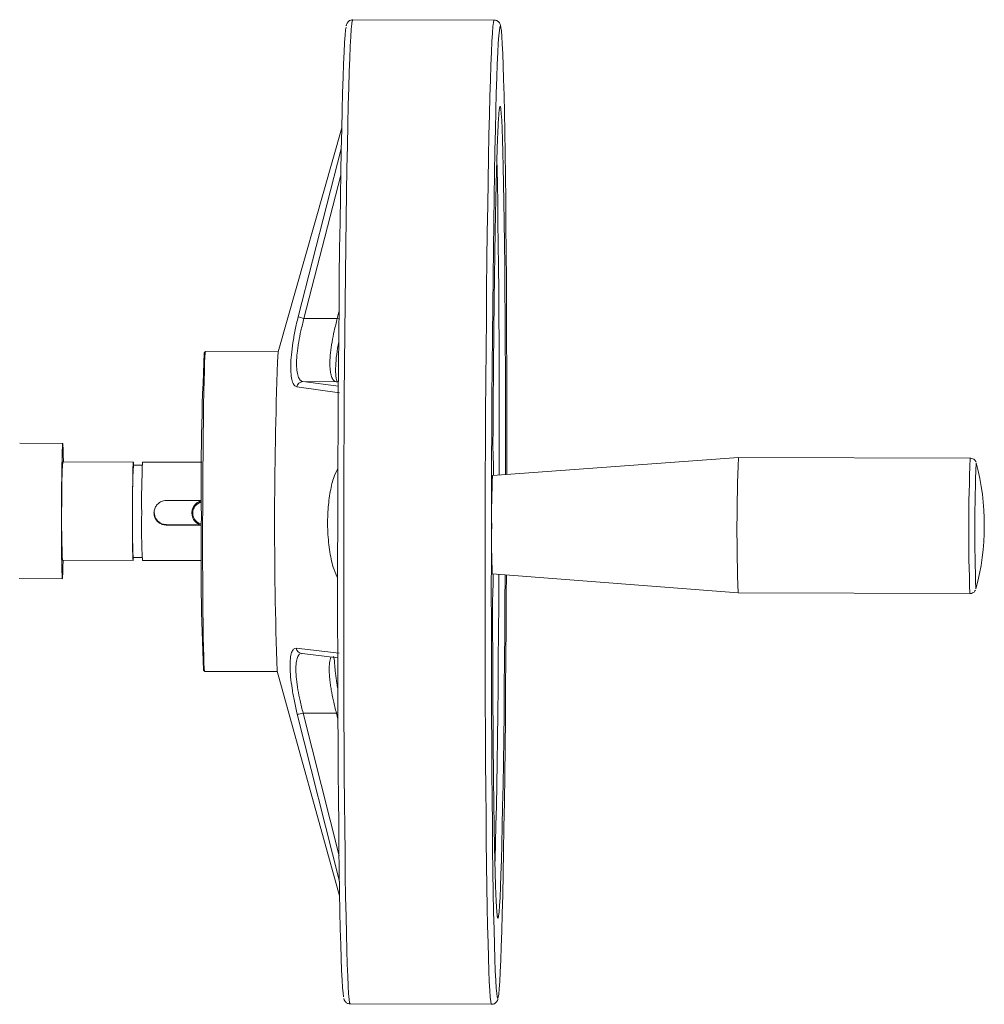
# Model space of a CAD drawing. Header units: millimetres. Extents: x 35 to 405, y 37 to 275.
# Tile 21 of 27: x 294 to 333, y 55 to 95. Entities that reach past the tile are written whole.
import ezdxf

# ---------------------------------------------------------------- set-up
doc = ezdxf.new("R2010")
doc.units = ezdxf.units.MM

msp = doc.modelspace()

# ---------------------------------------------------------------- linework, layer by layer
at = {"color": 7, "linetype": 'Continuous', "lineweight": 18}
for p, q in [((313.5371, 94.9406), (307.7878, 94.9561)), ((307.3365, 90.5595), (304.7462, 81.4542)), ((305.8003, 82.8188), (307.1556, 82.8152)), ((301.8006, 81.4714), (301.7505, 81.4215)), ((304.749, 81.4642), (301.8022, 81.4722)), ((307.2499, 79.7967), (305.5135, 80.0321)), ((307.1108, 80.2421), (305.7554, 80.2458)), ((307.1108, 80.2421), (307.2006, 80.2307)), ((295.9928, 77.7378), (294.2431, 77.7425)), ((298.8655, 76.9801), (295.9908, 76.9878)), ((299.2292, 76.8541), (298.8651, 76.8551)), ((301.6442, 76.9726), (299.2404, 76.9791)), ((323.4721, 77.159), (313.4713, 76.4359)), ((323.4708, 77.1578), (323.4721, 77.159)), ((332.895, 77.1336), (323.4721, 77.159)), ((333.1375, 76.9456), (333.1384, 76.9426)), ((300.2056, 75.4187), (301.6352, 75.4149)), ((300.2122, 74.4358), (300.2033, 74.4192)), ((300.2122, 74.4358), (301.5736, 74.4322)), ((301.6319, 74.4153), (300.2033, 74.4192)), ((295.98, 72.9878), (298.8547, 72.9801)), ((298.855, 73.1051), (299.2191, 73.1041)), ((299.2296, 72.9791), (301.6334, 72.9726)), ((313.4606, 72.436), (323.4573, 71.659)), ((294.2282, 72.2425), (295.978, 72.2378)), ((323.4573, 71.659), (332.8802, 71.6337)), ((332.8814, 71.6349), (332.8802, 71.6337)), ((333.1247, 71.8234), (333.1235, 71.82)), ((305.4898, 69.4123), (307.2263, 69.2071)), ((305.6675, 69.1941), (305.6757, 69.2069)), ((305.696, 69.1894), (305.7145, 69.1954)), ((305.7308, 69.2007), (307.1821, 69.0165)), ((301.7158, 68.5231), (301.7656, 68.473)), ((301.7672, 68.4722), (304.714, 68.4643)), ((304.7112, 68.4743), (307.2525, 59.3552)), ((307.1199, 66.7723), (305.7646, 66.7759)), ((307.6801, 54.9562), (313.4294, 54.9408))]:
    msp.add_line(p, q, dxfattribs=at)
at = {"color": 8, "linetype": 'Continuous', "lineweight": 18}
for p, q in [((305.5632, 82.8825), (307.3192, 89.7063)), ((305.8003, 82.8188), (307.2987, 88.6425)), ((307.1556, 82.8152), (307.2248, 83.0839)), ((307.1992, 80.0626), (305.7554, 80.2458)), ((333.1338, 76.9429), (333.1375, 76.9456)), ((333.1235, 71.82), (333.1195, 71.8253)), ((307.2439, 59.9289), (305.5272, 66.7262)), ((307.2289, 60.9761), (305.7646, 66.7759)), ((307.1199, 66.7723), (307.1821, 66.5258)), ((313.6965, 58.4473), (313.7092, 58.491))]:
    msp.add_line(p, q, dxfattribs=at)
at = {"color": 8, "linetype": 'Continuous', "lineweight": 18, "flags": 128}
for points in [[(307.6801, 54.9562), (307.6789, 54.9564), (307.6582, 55.0061), (307.6378, 55.1449), (307.6178, 55.3722), (307.5983, 55.6869), (307.5794, 56.0877), (307.5612, 56.5728), (307.5438, 57.14), (307.5273, 57.7867), (307.5116, 58.5101), (307.497, 59.307), (307.4834, 60.1738), (307.4709, 61.1066), (307.4596, 62.1013), (307.4496, 63.1533), (307.4408, 64.2581), (307.4333, 65.4107), (307.4271, 66.6059), (307.4224, 67.8384), (307.419, 69.1026), (307.417, 70.3931), (307.4164, 71.7039), (307.4173, 73.0292), (307.4196, 74.3631), (307.4233, 75.6997), (307.4283, 77.033), (307.4347, 78.357), (307.4425, 79.6658), (307.4516, 80.9535), (307.4619, 82.2145), (307.4735, 83.4431), (307.4862, 84.6337), (307.5, 85.7812), (307.5148, 86.8803), (307.5307, 87.9261), (307.5474, 88.914), (307.565, 89.8396), (307.5833, 90.6987), (307.6023, 91.4874), (307.6219, 92.2024), (307.642, 92.8403), (307.6625, 93.3984), (307.6833, 93.8741), (307.7044, 94.2652), (307.7256, 94.5702), (307.7468, 94.7876), (307.768, 94.9163), (307.7878, 94.9561)], [(313.4294, 54.9408), (313.4178, 54.9546), (313.3972, 55.0489), (313.377, 55.232), (313.3572, 55.5032), (313.338, 55.8612), (313.3195, 56.3043), (313.3017, 56.8308), (313.2847, 57.4381), (313.2686, 58.1236), (313.2534, 58.8841), (313.2393, 59.7164), (313.2263, 60.6167), (313.2144, 61.581), (313.2037, 62.6049), (313.1943, 63.684), (313.1861, 64.8133), (313.1793, 65.9878), (313.1739, 67.2023), (313.1698, 68.4514), (313.1671, 69.7295), (313.1658, 71.0308), (313.166, 72.3496), (313.1675, 73.68), (313.1705, 75.016), (313.1749, 76.3517), (313.1806, 77.681), (313.1877, 78.9982), (313.1962, 80.2972), (313.2059, 81.5723), (313.2168, 82.8177), (313.2289, 84.028), (313.2422, 85.1977), (313.2566, 86.3216), (313.2719, 87.3947), (313.2882, 88.4121), (313.3054, 89.3694), (313.3233, 90.2622), (313.342, 91.0866), (313.3613, 91.8389), (313.3812, 92.5157), (313.4015, 93.114), (313.4222, 93.6312), (313.4431, 94.0649), (313.4642, 94.4131), (313.4855, 94.6744), (313.5067, 94.8476), (313.5278, 94.9318), (313.537, 94.9406)], [(313.7765, 94.6799), (313.7875, 94.6898), (313.808, 94.6407), (313.8109, 94.6265)], [(313.7896, 91.4219), (313.7888, 91.4244), (313.7699, 91.4327)], [(313.6425, 89.2386), (313.651, 88.897), (313.6651, 88.2404), (313.6782, 87.5103), (313.6902, 86.7109), (313.7011, 85.8465), (313.7107, 84.9218), (313.7191, 83.9421), (313.7262, 82.9126), (313.732, 81.8392), (313.7364, 80.7276), (313.7394, 79.5841), (313.7409, 78.4149), (313.7411, 77.2266), (313.7404, 76.4554)], [(307.1556, 82.8152), (307.2076, 82.803), (307.2215, 82.7998)], [(307.2004, 80.2251), (307.1629, 80.2366), (307.1108, 80.2421)], [(313.7276, 72.4152), (313.7276, 72.4135), (313.7208, 71.2286), (313.7126, 70.0641), (313.7032, 68.9265), (313.6926, 67.8222), (313.6808, 66.7571), (313.668, 65.7373), (313.6541, 64.7682), (313.6393, 63.8553), (313.6236, 63.0037), (313.6071, 62.2179), (313.59, 61.5024), (313.5723, 60.8611), (313.5653, 60.6358)], [(307.1807, 66.7866), (307.1719, 66.7845), (307.1199, 66.7723)], [(313.6988, 55.226), (313.6789, 55.1902), (313.6692, 55.2022)]]:
    msp.add_lwpolyline(points, dxfattribs=at)
at = {"color": 7, "linetype": 'Continuous', "lineweight": 18, "flags": 128}
for points in [[(307.5144, 94.6541), (307.4967, 94.5403), (307.4757, 94.3257), (307.4548, 94.0246), (307.434, 93.6383), (307.4134, 93.1685), (307.3932, 92.6174), (307.3734, 91.9875), (307.354, 91.2815), (307.3352, 90.5026), (307.3171, 89.6542), (307.2998, 88.7402), (307.2832, 87.7646), (307.2676, 86.7319), (307.2529, 85.6465), (307.2393, 84.5134), (307.2267, 83.3377), (307.2153, 82.1245), (307.2051, 80.8793), (307.1962, 79.6076), (307.1885, 78.3151), (307.1822, 77.0077), (307.1772, 75.6911), (307.1735, 74.3712)], [(313.4228, 74.3544), (313.4264, 75.6743), (313.4314, 76.9909), (313.4377, 78.2983), (313.4454, 79.5908), (313.4544, 80.8624), (313.4646, 82.1076), (313.476, 83.3208), (313.4885, 84.4966), (313.5021, 85.6297), (313.5168, 86.7151), (313.5325, 87.7478), (313.549, 88.7234), (313.5663, 89.6374), (313.5844, 90.4857), (313.6032, 91.2647), (313.6226, 91.9707), (313.6424, 92.6006), (313.6627, 93.1517), (313.6832, 93.6214), (313.704, 94.0077), (313.7249, 94.3089), (313.7459, 94.5235), (313.7668, 94.6507), (313.7765, 94.6799)], [(313.8109, 94.6265), (313.8282, 94.5037), (313.8479, 94.2792), (313.8672, 93.9684), (313.8858, 93.5726), (313.9038, 93.0936), (313.921, 92.5335), (313.9373, 91.8949), (313.9527, 91.1805), (313.9672, 90.3936), (313.9806, 89.5376), (313.9929, 88.6165), (314.0041, 87.6343), (314.014, 86.5953), (314.0227, 85.5044), (314.0301, 84.3662), (314.0362, 83.1859), (314.0409, 81.9689), (314.0442, 80.7204), (314.0462, 79.4461), (314.0467, 78.1517), (314.0459, 76.8429), (314.0454, 76.4774)], [(313.9944, 76.4738), (313.995, 77.2302), (313.9949, 78.4168), (313.9934, 79.5849), (313.9905, 80.7282), (313.9863, 81.8407), (313.9806, 82.9163), (313.9737, 83.9494), (313.9655, 84.9343), (313.956, 85.866), (313.9454, 86.7394), (313.9336, 87.5498), (313.9208, 88.2929), (313.9069, 88.9648), (313.8922, 89.5619), (313.8765, 90.081), (313.8602, 90.5192), (313.8431, 90.8744), (313.8254, 91.1445), (313.8073, 91.3282), (313.7896, 91.4219)], [(301.8022, 81.4722), (301.7992, 81.4693), (301.7872, 81.403), (301.7752, 81.2497), (301.7634, 81.0116), (301.7518, 80.6917), (301.7406, 80.2945), (301.7301, 79.8254), (301.7203, 79.2906), (301.7114, 78.6974), (301.7035, 78.0538), (301.6966, 77.3686), (301.691, 76.6509), (301.6866, 75.9106), (301.6835, 75.1576), (301.6819, 74.402), (301.6816, 73.6542), (301.6827, 72.9242), (301.6852, 72.2218), (301.689, 71.5567), (301.6941, 70.9378), (301.7005, 70.3734), (301.7079, 69.8712), (301.7165, 69.438), (301.7259, 69.0797), (301.7362, 68.801), (301.7471, 68.6058), (301.7585, 68.4966), (301.7672, 68.4722)], [(296.0096, 72.9877), (296.0029, 72.6894), (295.9954, 72.4567), (295.9877, 72.3054), (295.9799, 72.2403), (295.9722, 72.2635), (295.965, 72.3743), (295.9584, 72.5691), (295.9528, 72.8416), (295.9481, 73.1831), (295.9447, 73.5826), (295.9425, 74.0272), (295.9418, 74.5027), (295.9424, 74.9939), (295.9445, 75.4848), (295.9478, 75.9598), (295.9524, 76.4035), (295.958, 76.8017), (295.9645, 77.1416), (295.9717, 77.4123), (295.9793, 77.6051), (295.9871, 77.7137), (295.9949, 77.7347), (296.0023, 77.6675), (296.0092, 77.5141), (296.0154, 77.2795), (296.0203, 76.9877)], [(298.8286, 74.9208), (298.8303, 75.3519), (298.8334, 75.7657), (298.8377, 76.1427), (298.8431, 76.4653), (298.8493, 76.7185), (298.8559, 76.8904), (298.8628, 76.973), (298.8695, 76.9624), (298.8758, 76.8591), (298.876, 76.855)], [(298.8659, 73.105), (298.8608, 73.0169), (298.8539, 72.9807), (298.8474, 73.038), (298.8414, 73.186), (298.8363, 73.418), (298.8323, 73.723), (298.8297, 74.0868), (298.8284, 74.4924), (298.8286, 74.9208)], [(307.1735, 74.3712), (307.1713, 73.054), (307.1704, 71.7452), (307.171, 70.4508), (307.173, 69.1765), (307.1763, 67.928), (307.181, 66.7109), (307.1871, 65.5307), (307.1945, 64.3925), (307.2032, 63.3015), (307.2131, 62.2626), (307.2242, 61.2804), (307.2366, 60.3593), (307.25, 59.5033), (307.2644, 58.7164), (307.2799, 58.002), (307.2962, 57.3633), (307.3134, 56.8032), (307.3314, 56.3242), (307.35, 55.9284), (307.3692, 55.6176), (307.389, 55.3932), (307.4092, 55.2561), (307.413, 55.2401)], [(313.6692, 55.2022), (313.6584, 55.2393), (313.6382, 55.3764), (313.6185, 55.6008), (313.5992, 55.9116), (313.5806, 56.3074), (313.5626, 56.7864), (313.5454, 57.3465), (313.5291, 57.9852), (313.5136, 58.6996), (313.4992, 59.4865), (313.4858, 60.3424), (313.4735, 61.2636), (313.4623, 62.2458), (313.4524, 63.2847), (313.4437, 64.3757), (313.4363, 65.5138), (313.4302, 66.6941), (313.4255, 67.9112), (313.4222, 69.1597), (313.4202, 70.434), (313.4197, 71.7284), (313.4205, 73.0371), (313.4228, 74.3544)], [(314.0328, 72.3915), (314.0287, 71.5817), (314.021, 70.2893), (314.012, 69.0176), (314.0018, 67.7724), (313.9904, 66.5592), (313.9779, 65.3834), (313.9642, 64.2503), (313.9496, 63.165), (313.9339, 62.1322), (313.9174, 61.1567), (313.9, 60.2427), (313.8819, 59.3943), (313.8632, 58.6154), (313.8438, 57.9094), (313.824, 57.2794), (313.8037, 56.7284), (313.7832, 56.2586), (313.7624, 55.8723), (313.7415, 55.5712), (313.7205, 55.3565), (313.6996, 55.2294), (313.6988, 55.226)], [(313.7092, 58.491), (313.7155, 58.527), (313.7346, 58.6943), (313.7537, 58.9483), (313.7727, 59.2876), (313.7915, 59.7104), (313.81, 60.2144), (313.8281, 60.797), (313.8457, 61.4551), (313.8626, 62.1851), (313.8789, 62.9832), (313.8944, 63.8451), (313.909, 64.7662), (313.9227, 65.7415), (313.9354, 66.7659), (313.9471, 67.834), (313.9575, 68.9399), (313.9668, 70.0779), (313.9748, 71.2418), (313.9814, 72.3955)]]:
    msp.add_lwpolyline(points, dxfattribs=at)
at = {"color": 7, "linetype": 'Continuous', "lineweight": 18}
for centre, radius, start, end in [((306.3466, 85.328), 2.5679, 252.23605, 257.71584), ((407.4368, 76.2355), 105.8135, 177.190728, 180.787538), ((479.8569, 74.4928), 175.2491, 177.723423, 181.968057), ((305.7591, 79.9978), 0.248, 90.85066, 172.04451), ((286.247, 76.346), 27.2623, 0.19472, 2.41806), ((317.0314, 75.7656), 21.076, 176.67547, 180.65638), ((327.3212, 75.3806), 28.4943, 177.03394, 180.9173), ((329.5936, 75.4063), 30.3939, 177.03394, 180.9173), ((390.3074, 74.244), 66.9001, 177.503702, 182.214402), ((401.218, 74.1938), 68.1397, 177.687749, 181.991984), ((323.4647, 74.409), 10, 345.01504, 14.67644), ((343.8864, 74.8627), 30.4557, 177.0389, 180.91437), ((338.47, 74.6467), 42.5223, 178.81764, 182.2358), ((301.7552, 74.9304), 0.4996, 104.13912, 152.0674), ((323.8859, 74.351), 25.0618, 178.68874, 182.84949), ((325.9292, 74.308), 26.7326, 178.68874, 182.84949), ((300.2133, 74.9358), 0.5, 152.09314, 269.86602), ((301.7411, 74.9032), 0.4999, 152.09192, 257.37717), ((400.491, 72.9539), 98.8746, 178.941142, 182.568404), ((340.2188, 73.7652), 26.7913, 178.69221, 182.84385), ((279.9724, 72.818), 33.5282, 357.61375, 359.34205), ((305.7318, 69.4448), 0.2441, 187.65716, 269.77739), ((304.9987, 69.8403), 3.1586, 279.63275, 284.03295)]:
    msp.add_arc(centre, radius, start, end, dxfattribs=at)
at = {"color": 8, "linetype": 'Continuous', "lineweight": 18}
for centre, radius, start, end in [((398.6882, 74.2065), 65.8583, 177.452582, 182.238895), ((301.7407, 74.9031), 0.4996, 102.20335, 152.06735)]:
    msp.add_arc(centre, radius, start, end, dxfattribs=at)
at = {"color": 7, "linetype": 'Continuous', "lineweight": 18}
for points, knots in [([(307.7875, 94.9476), (307.7577, 94.9478), (307.6832, 94.9481), (307.6032, 94.8829), (307.5616, 94.827), (307.5392, 94.777), (307.5277, 94.7413), (307.5229, 94.716), (307.521, 94.7059)], [0, 0, 0, 0, 0.0907562, 0.2271814, 0.3665941, 0.5450698, 0.8177581, 1, 1, 1, 1]), ([(313.8061, 94.6727), (313.8055, 94.6771), (313.8005, 94.7122), (313.7916, 94.7436), (313.7606, 94.8157), (313.707, 94.8817), (313.6159, 94.9426), (313.5537, 94.9344), (313.537, 94.9321)], [0, 0, 0, 0, 0.0626314, 0.4984694, 0.6877253, 0.8214482, 0.9519302, 1, 1, 1, 1]), ([(313.767, 91.4193), (313.7607, 91.3973), (313.7471, 91.3499), (313.7261, 91.1363), (313.7041, 90.81), (313.6811, 90.3422), (313.6644, 89.907), (313.654, 89.5948), (313.6508, 89.495), (313.6475, 89.3928), (313.6443, 89.2882), (313.6411, 89.1811), (313.6389, 89.1039), (313.6368, 89.0299), (313.6335, 88.915), (313.6285, 88.7304), (313.623, 88.5156), (313.6181, 88.3211), (313.6137, 88.1347), (313.6092, 87.9414), (313.6047, 87.7388), (313.6002, 87.5313), (313.5969, 87.3723), (313.5923, 87.1439), (313.5866, 86.8524), (313.5791, 86.4486), (313.5722, 86.054), (313.5657, 85.6584), (313.5598, 85.2809), (313.5544, 84.9179), (313.5499, 84.6001), (313.5458, 84.3043), (313.5424, 84.0469), (313.5392, 83.7948), (313.5359, 83.5347), (313.5327, 83.2674), (313.5296, 82.997), (313.5273, 82.7931), (313.5245, 82.5366), (313.521, 82.2117), (313.5166, 81.7806), (313.5126, 81.357), (313.509, 80.957), (313.5054, 80.5428), (313.5026, 80.1929), (313.5004, 79.9095), (313.4988, 79.6939), (313.4972, 79.4774), (313.4957, 79.2602), (313.4942, 79.0421), (313.4931, 78.8736), (313.492, 78.7038), (313.4906, 78.4842), (313.4886, 78.148), (313.4866, 77.8023), (313.4855, 77.5795), (313.485, 77.4962)], [0, 0, 0, 0, 0.0528081, 0.1138643, 0.1749206, 0.2359768, 0.3081338, 0.3175866, 0.327039, 0.3364912, 0.3459431, 0.3553947, 0.364846, 0.3659239, 0.3743345, 0.3939608, 0.4112643, 0.4250973, 0.4385275, 0.4528537, 0.4671796, 0.4815053, 0.4958306, 0.4993327, 0.5270872, 0.5526357, 0.5750766, 0.5987616, 0.6224458, 0.6398414, 0.6596845, 0.6747365, 0.6876943, 0.7007685, 0.7145038, 0.7282388, 0.7419736, 0.7557082, 0.7589897, 0.7804154, 0.8039716, 0.8220704, 0.8415873, 0.861104, 0.8806202, 0.8905693, 0.9005182, 0.9104669, 0.9204154, 0.9303637, 0.9403118, 0.9433888, 0.9534767, 0.9701312, 0.9888429, 1, 1, 1, 1]), ([(305.5135, 80.0321), (305.4761, 80.0482), (305.4012, 80.0803), (305.3193, 80.2607), (305.2688, 80.5327), (305.2562, 80.8958), (305.2829, 81.3317), (305.347, 81.8226), (305.441, 82.3469), (305.5225, 82.7041), (305.5632, 82.8825)], [0, 0, 0, 0, 0.125252, 0.2505744, 0.3755328, 0.5002945, 0.6255122, 0.7499513, 0.8751483, 1, 1, 1, 1]), ([(305.7554, 80.2458), (305.7162, 80.2608), (305.6414, 80.2894), (305.5586, 80.4534), (305.5085, 80.6946), (305.4951, 81.0208), (305.5168, 81.3456), (305.5523, 81.6327), (305.5988, 81.929), (305.6771, 82.3267), (305.7579, 82.6494), (305.8003, 82.8188)], [0, 0, 0, 0, 0.1317535, 0.250933, 0.377746, 0.5002062, 0.6226244, 0.6855182, 0.749597, 0.8685315, 1, 1, 1, 1]), ([(307.1556, 82.8152), (307.1131, 82.6454), (307.0322, 82.322), (306.9382, 81.8445), (306.8763, 81.4073), (306.8504, 81.0155), (306.8617, 80.7459), (306.8891, 80.5681), (306.9279, 80.4222), (306.9969, 80.2855), (307.0716, 80.2571), (307.1108, 80.2421)], [0, 0, 0, 0, 0.1317535, 0.250933, 0.377746, 0.5002062, 0.6226244, 0.6855182, 0.749597, 0.8685315, 1, 1, 1, 1]), ([(307.1729, 80.2342), (307.1702, 80.234), (307.1641, 80.2334), (307.1399, 80.2705), (307.1112, 80.3669), (307.0872, 80.5581), (307.0861, 80.8814), (307.121, 81.3228), (307.1838, 81.69), (307.2137, 81.8652)], [0, 0, 0, 0, 0.07821, 0.1786869, 0.3031534, 0.4504149, 0.6228643, 0.8201659, 1, 1, 1, 1]), ([(333.1191, 76.9921), (333.1163, 76.9984), (333.1058, 77.0215), (333.0674, 77.0699), (333.0002, 77.114), (332.9358, 77.1374), (332.8996, 77.1316), (332.8933, 77.1306)], [0, 0, 0, 0, 0.0923916, 0.3396309, 0.6244259, 0.9346254, 1, 1, 1, 1]), ([(307.1711, 72.2769), (307.1171, 72.3844), (306.9915, 72.6343), (306.8438, 73.2969), (306.7572, 74.1144), (306.7608, 74.9548), (306.8464, 75.7158), (306.992, 76.3467), (307.1196, 76.5925), (307.1815, 76.7118)], [0, 0, 0, 0, 0.1189674, 0.2765454, 0.4290658, 0.5747114, 0.717463, 0.8628249, 1, 1, 1, 1]), ([(300.2033, 74.4192), (300.1481, 74.4246), (300.0377, 74.4355), (299.8899, 74.5185), (299.7753, 74.6419), (299.7145, 74.7836), (299.697, 74.9344), (299.7225, 75.0842), (299.8032, 75.2323), (299.9285, 75.3464), (300.0706, 75.4096), (300.1666, 75.4161), (300.2056, 75.4187)], [0, 0, 0, 0, 0.1050445, 0.2100082, 0.3170568, 0.4255684, 0.4999999, 0.6051023, 0.7101304, 0.8171048, 0.9256377, 1, 1, 1, 1]), ([(332.8874, 71.6356), (332.8913, 71.6351), (332.925, 71.6307), (332.983, 71.6521), (333.0455, 71.6912), (333.0831, 71.7335), (333.0975, 71.7583), (333.1029, 71.7677)], [0, 0, 0, 0, 0.04237014, 0.37296934, 0.63705836, 0.86265368, 1, 1, 1, 1]), ([(313.4715, 71.422), (313.472, 70.9735), (313.473, 70.0763), (313.4769, 68.7715), (313.4824, 67.5083), (313.4901, 66.2246), (313.4973, 65.333), (313.5024, 64.7877), (313.504, 64.6196), (313.5056, 64.4533), (313.5074, 64.2887), (313.5091, 64.126), (313.5104, 64.0126), (313.5116, 63.9058), (313.5134, 63.7426), (313.5164, 63.4928), (313.5199, 63.2198), (313.5231, 62.9854), (313.5261, 62.7709), (313.5292, 62.5583), (313.5325, 62.346), (313.5358, 62.1386), (313.5384, 61.9872), (313.5421, 61.7758), (313.5468, 61.5195), (313.5533, 61.1949), (313.5596, 60.9027), (313.566, 60.6324), (313.5721, 60.3954), (313.5779, 60.1839), (313.583, 60.0114), (313.5877, 59.8614), (313.5919, 59.738), (313.5959, 59.6236), (313.6001, 59.5122), (313.6044, 59.4045), (313.6087, 59.3024), (313.612, 59.2303), (313.6161, 59.1434), (313.6213, 59.0402), (313.6281, 58.9194), (313.6349, 58.8152), (313.6413, 58.7288), (313.6479, 58.652), (313.6535, 58.5975), (313.658, 58.5597), (313.6615, 58.5341), (313.6649, 58.5115), (313.6684, 58.492), (313.6718, 58.4755), (313.6745, 58.4652), (313.6765, 58.4586), (313.6774, 58.4565), (313.6778, 58.4553)], [0, 0, 0, 0, 0.0638879, 0.1277758, 0.1916637, 0.2555516, 0.3310551, 0.3409463, 0.3508371, 0.3607276, 0.3706179, 0.3805078, 0.3903974, 0.3915254, 0.400326, 0.4208626, 0.4389685, 0.453443, 0.4674962, 0.4824868, 0.4974771, 0.5124671, 0.5274569, 0.5311214, 0.560163, 0.5868964, 0.6103781, 0.6351615, 0.6599442, 0.6781465, 0.6989099, 0.71466, 0.7282187, 0.7418993, 0.7562716, 0.7706436, 0.7850154, 0.799387, 0.8028207, 0.82524, 0.8498888, 0.8688268, 0.889249, 0.9096708, 0.9300921, 0.9405026, 0.950913, 0.9613231, 0.9717329, 0.9821426, 0.992552, 0.9957718, 1, 1, 1, 1]), ([(305.5272, 66.7262), (305.4872, 66.9047), (305.4071, 67.2618), (305.3153, 67.7782), (305.2535, 68.2542), (305.229, 68.6695), (305.2433, 69.0062), (305.2952, 69.2485), (305.3777, 69.3967), (305.4525, 69.4071), (305.4898, 69.4123)], [0, 0, 0, 0, 0.125252, 0.2505744, 0.3755328, 0.5002945, 0.6255122, 0.7499513, 0.8751483, 1, 1, 1, 1]), ([(307.1776, 67.7616), (307.1643, 67.8343), (307.1219, 68.0674), (307.083, 68.3915), (307.0462, 68.7794), (307.0404, 68.9997), (307.0094, 69.0671), (307.0021, 69.0831)], [0, 0, 0, 0, 0.10517928, 0.33750385, 0.54589358, 0.89259705, 1, 1, 1, 1]), ([(307.4239, 55.1743), (307.4252, 55.1665), (307.4292, 55.1433), (307.4451, 55.1023), (307.4922, 55.0327), (307.5802, 54.962), (307.6536, 54.9644), (307.6803, 54.9653)], [0, 0, 0, 0, 0.1724831, 0.5150594, 0.7199602, 0.8979661, 1, 1, 1, 1]), ([(313.4296, 54.9498), (313.4495, 54.9477), (313.5144, 54.9408), (313.6008, 55.0007), (313.6493, 55.059), (313.6742, 55.11), (313.685, 55.1403), (313.6888, 55.1583), (313.6898, 55.1627)], [0, 0, 0, 0, 0.0743595, 0.2418538, 0.4051469, 0.6052482, 0.901555, 1, 1, 1, 1])]:
    msp.add_open_spline(points, degree=3, knots=knots, dxfattribs=at)
at = {"color": 8, "linetype": 'Continuous', "lineweight": 18}
for points, knots in [([(301.6356, 75.3417), (301.6141, 75.3388), (301.5614, 75.3318), (301.4872, 75.2885), (301.4137, 75.2303), (301.3538, 75.157), (301.2981, 75.0501), (301.2694, 74.9031), (301.2974, 74.7559), (301.3527, 74.6487), (301.4122, 74.5751), (301.4855, 74.5165), (301.5593, 74.4728), (301.6119, 74.4655), (301.6332, 74.4625)], [0, 0, 0, 0, 0.0527513, 0.1293355, 0.2060291, 0.2826134, 0.359307, 0.5001641, 0.6410211, 0.7176053, 0.7942989, 0.8708832, 0.9475768, 1, 1, 1, 1]), ([(305.7646, 66.7759), (305.7228, 66.9454), (305.6434, 67.2681), (305.5514, 67.7371), (305.4915, 68.1612), (305.4673, 68.5342), (305.4797, 68.7853), (305.508, 68.9455), (305.5467, 69.0767), (305.5902, 69.1298), (305.6185, 69.1644)], [0, 0, 0, 0, 0.1516968, 0.2889164, 0.434925, 0.5759217, 0.7168702, 0.7892842, 0.8630625, 1, 1, 1, 1]), ([(306.904, 69.0518), (306.9009, 69.0472), (306.8695, 69.0004), (306.8392, 68.8267), (306.8221, 68.5307), (306.8429, 68.2195), (306.8771, 67.9425), (306.9224, 67.6541), (306.9989, 67.2633), (307.0782, 66.9413), (307.1199, 66.7723)], [0, 0, 0, 0, 0.0180792, 0.1843132, 0.3448411, 0.505314, 0.5877589, 0.6717571, 0.8276634, 1, 1, 1, 1]), ([(313.68, 58.4497), (313.6819, 58.4462), (313.6861, 58.4389), (313.6916, 58.4396), (313.6951, 58.4452), (313.6965, 58.4473)], [0, 0, 0, 0, 0.3579816, 0.76018151, 1, 1, 1, 1])]:
    msp.add_open_spline(points, degree=3, knots=knots, dxfattribs=at)

doc.saveas('drawing.dxf')
